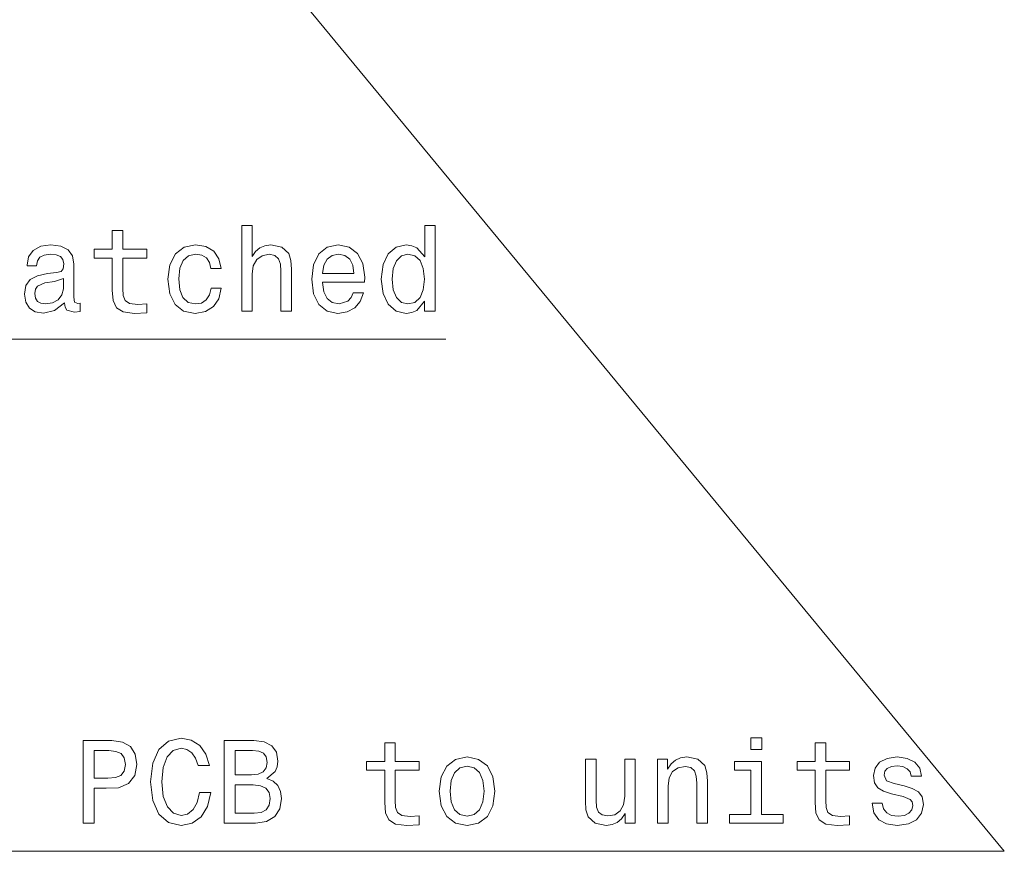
# Model space of a CAD drawing. Extents: x 0 to 420, y 0 to 297.
# Tile 25 of 30: x 324 to 366, y 123 to 158. Entities that reach past the tile are written whole.
import ezdxf

# ---------------------------------------------------------------- set-up
doc = ezdxf.new("R2010")
doc.units = 0

msp = doc.modelspace()

# ---------------------------------------------------------------- linework, layer by layer
at = {"color": 7, "lineweight": 13}
for points in [[(329.414032, 166.406708), (365.638855, 122.505768), (259.414032, 122.505768)], [(259.480896, 160.743439), (272.210693, 144.185257), (342.003174, 144.185257)]]:
    msp.add_lwpolyline(points, dxfattribs=at)
for points in [[(327.892242, 147.614655), (327.892242, 146.258026), (327.922485, 145.81926), (328.063721, 145.516663), (328.34613, 145.340149), (328.825256, 145.279633), (329.349731, 145.304855), (329.349731, 145.688141), (328.966461, 145.657883), (328.618469, 145.698227), (328.431885, 145.82431), (328.351166, 146.036118), (328.33606, 146.333664), (328.33606, 147.614655), (329.349731, 147.614655), (329.349731, 147.992889), (328.33606, 147.992889), (328.33606, 148.784683), (327.892242, 148.784683), (327.892242, 147.992889), (327.125671, 147.992889), (327.125671, 147.614655)], [(333.369202, 145.375458), (333.812988, 145.375458), (333.812988, 146.938858), (333.858368, 147.296921), (334.004639, 147.559174), (334.231567, 147.720566), (334.53418, 147.781082), (334.776245, 147.730652), (334.927551, 147.594482), (335.003204, 147.367538), (335.028412, 147.064941), (335.028412, 145.375458), (335.472229, 145.375458), (335.472229, 147.155716), (335.452026, 147.513794), (335.361267, 147.81134), (335.063721, 148.083664), (334.599731, 148.179489), (334.347565, 148.144196), (334.130707, 148.04837), (333.949158, 147.897064), (333.812988, 147.690292), (333.812988, 148.99649), (333.369202, 148.99649)], [(341.105499, 145.794052), (341.105499, 145.375458), (341.549316, 145.375458), (341.549316, 148.99649), (341.110535, 148.99649), (341.110535, 147.67012), (340.772644, 148.053406), (340.565857, 148.144196), (340.328857, 148.179489), (339.900146, 148.078629), (339.567322, 147.796204), (339.350464, 147.342316), (339.274811, 146.732086), (339.350464, 146.121857), (339.567322, 145.662918), (339.900146, 145.375458), (340.328857, 145.279633), (340.565857, 145.314941), (340.777679, 145.405716)], [(325.869904, 145.728485), (325.869904, 145.713348), (325.895142, 145.541885), (325.970764, 145.420853), (326.288513, 145.325027), (326.535614, 145.365372), (326.535614, 145.708313), (326.429718, 145.693176), (326.288513, 145.758743), (326.263275, 145.96048), (326.263275, 147.362488), (326.202759, 147.720566), (326.026245, 147.972717), (325.718628, 148.124023), (325.284882, 148.179489), (324.861267, 148.118973), (324.548584, 147.94751), (324.351898, 147.680206), (324.286346, 147.327194), (324.286346, 147.296921), (324.684753, 147.296921), (324.720062, 147.508743), (324.830994, 147.660034), (325.012573, 147.750824), (325.269775, 147.786118), (325.516876, 147.76091), (325.69339, 147.685257), (325.799316, 147.554138), (325.834595, 147.372574), (325.814423, 147.160767), (325.733734, 147.054855), (325.532013, 147.004425), (325.153778, 146.964081), (324.720062, 146.873291), (324.412415, 146.711914), (324.230865, 146.459747), (324.175385, 146.086548), (324.22583, 145.753693), (324.382141, 145.506577), (324.634308, 145.350235), (324.9823, 145.294769), (325.451324, 145.400681)], [(332.057953, 147.185974), (332.496704, 147.185974), (332.405945, 147.589432), (332.189087, 147.907166), (331.851166, 148.103851), (331.412415, 148.179489), (330.928253, 148.078629), (330.56012, 147.796204), (330.328125, 147.33728), (330.247437, 146.722), (330.32309, 146.111771), (330.550018, 145.657883), (330.908081, 145.375458), (331.397278, 145.279633), (331.830994, 145.355286), (332.168884, 145.567093), (332.400879, 145.899948), (332.50174, 146.34375), (332.078125, 146.34375), (332.002472, 146.06134), (331.861267, 145.849518), (331.659546, 145.718399), (331.412415, 145.678055), (331.104767, 145.743607), (330.882874, 145.945343), (330.746704, 146.273148), (330.701324, 146.737122), (330.746704, 147.191025), (330.887909, 147.518829), (331.114868, 147.720566), (331.412415, 147.791168), (331.674652, 147.745773), (331.871338, 147.629776), (332.002472, 147.438141)], [(336.793549, 146.600967), (338.568756, 146.600967), (338.573792, 146.807739), (338.493103, 147.387711), (338.27121, 147.821426), (337.918182, 148.083664), (337.449158, 148.179489), (336.990234, 148.078629), (336.637207, 147.796204), (336.410248, 147.33728), (336.329559, 146.732086), (336.405212, 146.111771), (336.632141, 145.657883), (336.980133, 145.375458), (337.434021, 145.279633), (337.827393, 145.3452), (338.150177, 145.516663), (338.387207, 145.789001), (338.523376, 146.152115), (338.084595, 146.152115), (337.993835, 145.950378), (337.862701, 145.799088), (337.489502, 145.678055), (337.202026, 145.733521), (336.985168, 145.910034), (336.843964, 146.19751), (336.793549, 146.585831)], [(336.793549, 146.974167), (336.848999, 147.322144), (336.985168, 147.579346), (337.191956, 147.735687), (337.464294, 147.791168), (337.731567, 147.735687), (337.938354, 147.579346), (338.064423, 147.322144), (338.109802, 146.974167)], [(340.40448, 147.781082), (340.696991, 147.71048), (340.918884, 147.513794), (341.050018, 147.185974), (341.100464, 146.732086), (341.050018, 146.273148), (340.918884, 145.945343), (340.696991, 145.743607), (340.40448, 145.678055), (340.127106, 145.743607), (339.915283, 145.945343), (339.774078, 146.278198), (339.728699, 146.732086), (339.774078, 147.180939), (339.915283, 147.508743), (340.127106, 147.71048)], [(325.819489, 146.323578), (325.758972, 146.06134), (325.597565, 145.859604), (325.355499, 145.728485), (325.057953, 145.68309), (324.866302, 145.708313), (324.730133, 145.789001), (324.644409, 145.930206), (324.619202, 146.126892), (324.639374, 146.303406), (324.720062, 146.429489), (325.042816, 146.570709), (325.451324, 146.631226), (325.819489, 146.752258)], [(326.6604, 123.695969), (327.12439, 123.695969), (327.12439, 125.173637), (327.638794, 125.173637), (328.158264, 125.198853), (328.571808, 125.375366), (328.839111, 125.7183), (328.929871, 126.187325), (328.859253, 126.62104), (328.657532, 126.938766), (328.324677, 127.130409), (327.870789, 127.195969), (326.6604, 127.195969)], [(331.577576, 124.997124), (331.476685, 124.573494), (331.310272, 124.270897), (331.078278, 124.084297), (330.805969, 124.023781), (330.478149, 124.114555), (330.220947, 124.386894), (330.049469, 124.830696), (329.993988, 125.445969), (330.049469, 126.056198), (330.215881, 126.505043), (330.473083, 126.777382), (330.805969, 126.873199), (331.048035, 126.822769), (331.254791, 126.681557), (331.416199, 126.454613), (331.52713, 126.141937), (332.006226, 126.141937), (331.85495, 126.62104), (331.592712, 126.984154), (331.234619, 127.211098), (330.805969, 127.291794), (330.271362, 127.16571), (329.862854, 126.812683), (329.600616, 126.232712), (329.509827, 125.445969), (329.600616, 124.659225), (329.862854, 124.079254), (330.271362, 123.721184), (330.805969, 123.600151), (331.274963, 123.695969), (331.653198, 123.963257), (331.920502, 124.402023), (332.061707, 124.997124)], [(334.427002, 125.587181), (334.780029, 125.879684), (334.870789, 126.07637), (334.901062, 126.318451), (334.83551, 126.696686), (334.638794, 126.969025), (334.321106, 127.135452), (333.877289, 127.195969), (332.631592, 127.195969), (332.631592, 123.695969), (333.947876, 123.695969), (334.416901, 123.766571), (334.764893, 123.973343), (334.98175, 124.301155), (335.057404, 124.744957), (335.012024, 125.042511), (334.890961, 125.289627), (334.694275, 125.471184)], [(339.4198, 125.935165), (339.4198, 124.578537), (339.450073, 124.139771), (339.591248, 123.837181), (339.873688, 123.660667), (340.352783, 123.600151), (340.877289, 123.625366), (340.877289, 124.008652), (340.494019, 123.978386), (340.146027, 124.018738), (339.959412, 124.144814), (339.878723, 124.356628), (339.863586, 124.654182), (339.863586, 125.935165), (340.877289, 125.935165), (340.877289, 126.3134), (339.863586, 126.3134), (339.863586, 127.105194), (339.4198, 127.105194), (339.4198, 126.3134), (338.653229, 126.3134), (338.653229, 125.935165)], [(355.376587, 127.317009), (354.907562, 127.317009), (354.907562, 126.812683), (355.376587, 126.812683)], [(357.635956, 125.935165), (357.635956, 124.578537), (357.666199, 124.139771), (357.807434, 123.837181), (358.089844, 123.660667), (358.568939, 123.600151), (359.093445, 123.625366), (359.093445, 124.008652), (358.710144, 123.978386), (358.362183, 124.018738), (358.175568, 124.144814), (358.094879, 124.356628), (358.079773, 124.654182), (358.079773, 125.935165), (359.093445, 125.935165), (359.093445, 126.3134), (358.079773, 126.3134), (358.079773, 127.105194), (357.635956, 127.105194), (357.635956, 126.3134), (356.869385, 126.3134), (356.869385, 125.935165)], [(327.74472, 126.767296), (328.047302, 126.737038), (328.269226, 126.641212), (328.40033, 126.464699), (328.44574, 126.187325), (328.395294, 125.894814), (328.259125, 125.7183), (328.02713, 125.627525), (327.709412, 125.60231), (327.12439, 125.60231), (327.12439, 126.767296)], [(333.781464, 125.743523), (333.095581, 125.743523), (333.095581, 126.777382), (333.821808, 126.777382), (334.094147, 126.747124), (334.285767, 126.656342), (334.401794, 126.5), (334.442139, 126.268013), (334.396729, 126.036026), (334.275696, 125.874641), (334.068909, 125.773781)], [(341.729614, 125.047554), (341.810303, 124.432281), (342.042267, 123.978386), (342.410431, 123.695969), (342.904663, 123.600151), (343.39386, 123.695969), (343.762024, 123.973343), (343.994019, 124.427238), (344.079742, 125.047554), (343.994019, 125.662827), (343.762024, 126.121758), (343.39386, 126.399139), (342.904663, 126.5), (342.410431, 126.399139), (342.042267, 126.116714), (341.810303, 125.662827)], [(350.02066, 126.404182), (349.576874, 126.404182), (349.576874, 124.840782), (349.526428, 124.477669), (349.380188, 124.215424), (349.153229, 124.054039), (348.855682, 124.003609), (348.618652, 124.043953), (348.467346, 124.164986), (348.381622, 124.371758), (348.36145, 124.664268), (348.36145, 126.404182), (347.917633, 126.404182), (347.917633, 124.623924), (347.93277, 124.265854), (348.028595, 123.9683), (348.321106, 123.695969), (348.790131, 123.600151), (349.042297, 123.635452), (349.259155, 123.726227), (349.44574, 123.882568), (349.597046, 124.109512), (349.597046, 123.695969), (350.02066, 123.695969)], [(350.968811, 123.695969), (351.412598, 123.695969), (351.412598, 125.259369), (351.458008, 125.617439), (351.604248, 125.879684), (351.831177, 126.041069), (352.133789, 126.101585), (352.375854, 126.051155), (352.527161, 125.914986), (352.602814, 125.688042), (352.628021, 125.385452), (352.628021, 123.695969), (353.071838, 123.695969), (353.071838, 125.476227), (353.051636, 125.834297), (352.960876, 126.131851), (352.66333, 126.404182), (352.199341, 126.5), (351.942139, 126.464699), (351.725281, 126.368881), (351.538696, 126.207497), (351.392426, 125.990639), (351.392426, 126.404182), (350.968811, 126.404182)], [(355.36145, 124.069168), (355.36145, 126.3134), (354.22168, 126.3134), (354.22168, 125.935165), (354.917664, 125.935165), (354.917664, 124.069168), (354.009857, 124.069168), (354.009857, 123.695969), (356.279327, 123.695969), (356.279327, 124.069168)], [(361.403259, 125.274498), (360.974579, 125.375366), (360.65686, 125.491356), (360.550934, 125.728386), (360.581207, 125.894814), (360.687103, 126.015854), (360.858582, 126.091499), (361.105713, 126.121758), (361.342712, 126.091499), (361.529327, 126.000725), (361.65036, 125.864555), (361.700806, 125.682999), (362.134521, 125.682999), (362.134521, 125.693085), (362.058868, 126.020897), (361.852112, 126.278099), (361.529327, 126.439484), (361.105713, 126.5), (360.677032, 126.439484), (360.364349, 126.273056), (360.167664, 126.02594), (360.107147, 125.713257), (360.152527, 125.410667), (360.293732, 125.198853), (360.525726, 125.047554), (360.863617, 124.941643), (361.357849, 124.82061), (361.660461, 124.694527), (361.74115, 124.593666), (361.771393, 124.442368), (361.726013, 124.255768), (361.60498, 124.114555), (361.408295, 124.023781), (361.146057, 123.993523), (360.868652, 124.023781), (360.666931, 124.129684), (360.530762, 124.301155), (360.475281, 124.538185), (360.046631, 124.538185), (360.117218, 124.134727), (360.324005, 123.842224), (360.651794, 123.66571), (361.105713, 123.600151), (361.579773, 123.66571), (361.927734, 123.842224), (362.139557, 124.124641), (362.21521, 124.492798), (362.159729, 124.810524), (362.003387, 125.027382), (361.746185, 125.168594)], [(342.183472, 125.052597), (342.228882, 125.506485), (342.370087, 125.834297), (342.597046, 126.036026), (342.904663, 126.106628), (343.207275, 126.036026), (343.434204, 125.83934), (343.575409, 125.506485), (343.625854, 125.052597), (343.575409, 124.593666), (343.434204, 124.260811), (343.207275, 124.059082), (342.904663, 123.993523), (342.597046, 124.059082), (342.370087, 124.260811), (342.228882, 124.593666)], [(333.892395, 124.114555), (333.095581, 124.114555), (333.095581, 125.319885), (333.847015, 125.319885), (334.164734, 125.284584), (334.391693, 125.17868), (334.527863, 124.997124), (334.573242, 124.734871), (334.527863, 124.457497), (334.401794, 124.265854), (334.189972, 124.149857)]]:
    msp.add_lwpolyline(points, close=True, dxfattribs=at)

doc.saveas('drawing.dxf')
